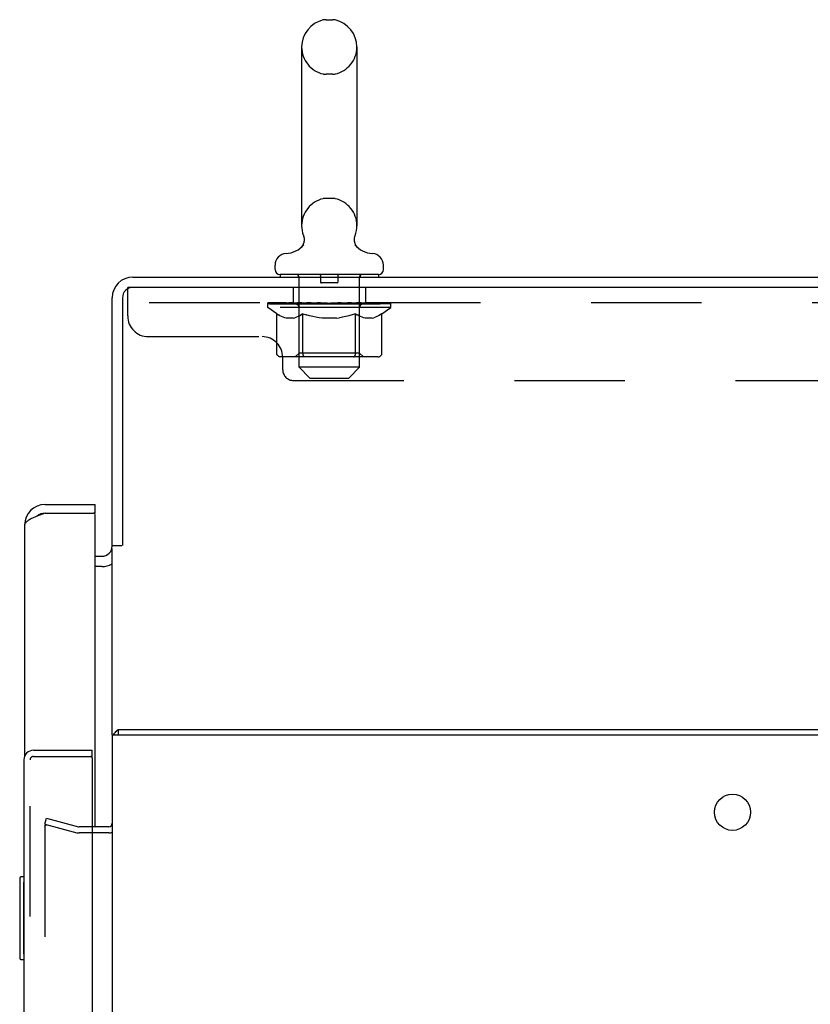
# Model space of a CAD drawing. Header units: inches. Extents: x 0 to 243, y 0 to 157.
# Tile 67 of 69: x 205 to 215, y 87 to 99. Entities that reach past the tile are written whole.
import ezdxf

# ---------------------------------------------------------------- set-up
doc = ezdxf.new("R2010")
doc.units = ezdxf.units.IN
doc.header["$LTSCALE"] = 13.357143
doc.header["$MEASUREMENT"] = 0
doc.linetypes.add('HIDDEN', pattern=[0.2, 0.1, -0.1])
doc.layers.get('0').update_dxf_attribs({"linetype": 'CONTINUOUS'})
for name, color, linetype in [('DEFAULT_2', 8, 'HIDDEN'), ('EXR_DOOR_ASSEMBLY', 7, 'CONTINUOUS'), ('MAIN_DOOR_ASSEMBLY', 7, 'CONTINUOUS')]:
    doc.layers.add(name, color=color, linetype=linetype)

msp = doc.modelspace()

# ---------------------------------------------------------------- linework, layer by layer
at = {"color": 7, "linetype": 'Continuous'}
for p, q in [((208.8212, 98.5196), (208.8975, 98.5196)), ((208.5252, 98.1896), (208.5252, 96.0296)), ((209.1935, 98.1896), (209.1935, 96.0296)), ((208.5019, 95.7525), (208.498, 95.7495)), ((208.5059, 95.7557), (208.5019, 95.7525)), ((208.2044, 95.4979), (208.2044, 95.5527)), ((209.5144, 95.4979), (209.5144, 95.5527)), ((206.4844, 95.4079), (224.1719, 95.4079)), ((208.2644, 95.4379), (208.2644, 95.4079)), ((209.4544, 95.4379), (208.2644, 95.4379)), ((209.4544, 95.4379), (209.4544, 95.4079)), ((224.2344, 95.2829), (206.4844, 95.2829)), ((206.2344, 92.1579), (206.2344, 95.1579)), ((206.3594, 95.1579), (206.3594, 92.1642)), ((206.3531, 92.1579), (206.2344, 92.1579)), ((206.0304, 92.0329), (206.1094, 92.0329)), ((206.2344, 89.8749), (206.2344, 92.1266)), ((206.1094, 91.9078), (206.0304, 91.9078)), ((206.3094, 89.8749), (206.3094, 89.9379)), ((206.1924, 88.6879), (205.9914, 88.6879))]:
    msp.add_line(p, q, dxfattribs=at)
at = {"color": 3, "linetype": 'Continuous'}
for p, q in [((206.2344, 89.8749), (206.2344, 66.0009)), ((206.2344, 89.8749), (218.0914, 89.8749)), ((206.3094, 89.9379), (218.0984, 89.9379)), ((206.1924, 88.7629), (205.9914, 88.7629))]:
    msp.add_line(p, q, dxfattribs=at)
at = {"color": 7, "linetype": 'Continuous'}
for points in [[(208.5555, 95.868), (208.5556, 95.8629), (208.5555, 95.8578), (208.5552, 95.8527), (208.5548, 95.8477), (208.5541, 95.8426), (208.5533, 95.8376), (208.5523, 95.8326), (208.5511, 95.8277), (208.5498, 95.8228), (208.5482, 95.818), (208.5465, 95.8132), (208.5446, 95.8084), (208.5426, 95.8038), (208.5403, 95.7992), (208.538, 95.7947), (208.5354, 95.7903), (208.5327, 95.786), (208.5298, 95.7818), (208.5268, 95.7777), (208.5237, 95.7738), (208.5204, 95.7699), (208.5169, 95.7662), (208.5134, 95.7625), (208.5097, 95.7591), (208.5059, 95.7557)], [(208.5466, 95.912), (208.5481, 95.9078), (208.5496, 95.903), (208.551, 95.8981), (208.5522, 95.8932), (208.5532, 95.8882), (208.5541, 95.8832), (208.5547, 95.8781), (208.5552, 95.8731), (208.5555, 95.868), (208.5556, 95.8629), (208.5555, 95.8578), (208.5552, 95.8527), (208.5548, 95.8477), (208.5541, 95.8426), (208.5533, 95.8376), (208.5523, 95.8326), (208.5511, 95.8277), (208.5498, 95.8228), (208.5482, 95.818), (208.5465, 95.8132), (208.5446, 95.8084), (208.5426, 95.8038), (208.5403, 95.7992), (208.538, 95.7947)], [(208.5522, 95.8932), (208.5532, 95.8882), (208.5541, 95.8832), (208.5547, 95.8781), (208.5552, 95.8731), (208.5555, 95.868)], [(209.2208, 95.7495), (209.2169, 95.7525), (209.2129, 95.7557), (209.2091, 95.759), (209.2054, 95.7625), (209.2018, 95.7661), (209.1984, 95.7698), (209.1951, 95.7737), (209.1919, 95.7777), (209.1889, 95.7818), (209.186, 95.786), (209.1833, 95.7903), (209.1808, 95.7947), (209.1784, 95.7992), (209.1762, 95.8038), (209.1741, 95.8084), (209.1722, 95.8131), (209.1705, 95.8179), (209.169, 95.8228), (209.1676, 95.8277), (209.1664, 95.8326), (209.1654, 95.8376), (209.1646, 95.8426), (209.164, 95.8477), (209.1635, 95.8527), (209.1632, 95.8578), (209.1632, 95.8629), (209.1633, 95.868), (209.1635, 95.873), (209.164, 95.8781), (209.1647, 95.8831), (209.1655, 95.8882), (209.1665, 95.8931), (209.1677, 95.8981), (209.1691, 95.903)], [(209.169, 95.8228), (209.1676, 95.8277), (209.1664, 95.8326), (209.1654, 95.8376), (209.1646, 95.8426), (209.164, 95.8477), (209.1635, 95.8527), (209.1632, 95.8578), (209.1632, 95.8629), (209.1633, 95.868), (209.1635, 95.873), (209.164, 95.8781), (209.1647, 95.8831), (209.1655, 95.8882)], [(209.1655, 95.8882), (209.1665, 95.8931), (209.1677, 95.8981), (209.1691, 95.903), (209.1706, 95.9078), (209.1721, 95.912)], [(208.5134, 95.7625), (208.5097, 95.7591), (208.5059, 95.7557), (208.5019, 95.7525)], [(208.5298, 95.7818), (208.5268, 95.7777), (208.5237, 95.7738), (208.5204, 95.7699), (208.5169, 95.7662)], [(209.1889, 95.7818), (209.186, 95.786), (209.1833, 95.7903), (209.1808, 95.7947), (209.1784, 95.7992), (209.1762, 95.8038), (209.1741, 95.8084), (209.1722, 95.8131), (209.1705, 95.8179)], [(209.2169, 95.7525), (209.2129, 95.7557), (209.2091, 95.759), (209.2054, 95.7625), (209.2018, 95.7661), (209.1984, 95.7698), (209.1951, 95.7737), (209.1919, 95.7777)]]:
    msp.add_lwpolyline(points, dxfattribs=at)
at = {"color": 3, "linetype": 'Continuous'}
for points in [[(206.2875, 89.9189), (206.2891, 89.92), (206.2906, 89.9214), (206.2922, 89.923), (206.2937, 89.9247), (206.2951, 89.9265)], [(206.2951, 89.9265), (206.298, 89.93), (206.2994, 89.9316), (206.3007, 89.9331), (206.302, 89.9344), (206.3034, 89.9356), (206.3048, 89.9365), (206.3061, 89.9372), (206.3073, 89.9376), (206.3084, 89.9378), (206.3094, 89.9379)]]:
    msp.add_lwpolyline(points, dxfattribs=at)
msp.add_circle((213.7344, 88.9379), 0.219, dxfattribs=at)
at = {"color": 7, "linetype": 'Continuous'}
for centre, radius, start, end in [((208.8594, 98.1896), 0.3342, 102.42838, 180), ((208.8212, 98.3627), 0.157, 90, 102.42838), ((208.8975, 98.3627), 0.157, 77.57162, 90), ((208.8594, 98.1896), 0.3342, 0, 77.57162), ((208.8594, 96.0296), 0.3342, 180, 200.61297), ((208.8594, 96.0296), 0.3342, 339.38703, 360), ((208.3216, 95.9918), 0.2997, 272.97275, 320.18372), ((209.3972, 95.9918), 0.2997, 219.81817, 267.02725), ((208.3444, 95.5527), 0.14, 92.97273, 180), ((209.3744, 95.5527), 0.14, 0, 87.02727), ((208.2644, 95.4979), 0.06, 180, 270), ((209.4544, 95.4979), 0.06, 270, 360), ((206.4844, 95.1579), 0.25, 90, 180), ((206.4844, 95.1579), 0.125, 90, 180), ((206.1094, 92.1579), 0.125, 270, 360), ((206.1924, 88.8049), 0.117, 270, 290.74395)]:
    msp.add_arc(centre, radius, start, end, dxfattribs=at)
at = {"color": 3, "linetype": 'Continuous'}
for centre, radius, start, end in [((206.1094, 92.1579), 0.25, 270, 299.61932), ((206.3514, 89.8209), 0.117, 123.09982, 152.50426), ((206.1924, 88.8049), 0.042, 270, 360)]:
    msp.add_arc(centre, radius, start, end, dxfattribs=at)
at = {"layer": 'DEFAULT_2', "color": 8, "linetype": 'HIDDEN'}
for p, q in [((208.8975, 97.8596), (208.8212, 97.8596)), ((208.8975, 96.3596), (208.8212, 96.3596)), ((209.2208, 95.7495), (209.2169, 95.7525)), ((208.4844, 95.4379), (208.4844, 95.4079)), ((208.4944, 94.3179), (208.4944, 95.4079)), ((208.7544, 95.4279), (208.7544, 95.3479)), ((208.9644, 95.4279), (208.9644, 95.3479)), ((209.2244, 94.3179), (209.2244, 95.4079)), ((209.2344, 95.4379), (209.2344, 95.4079)), ((206.4219, 94.9379), (206.4219, 95.2829)), ((206.4844, 95.2829), (206.4219, 95.2829)), ((208.4219, 95.2829), (208.4219, 95.0959)), ((208.9544, 95.3379), (208.7644, 95.3379)), ((209.2969, 95.2829), (209.2969, 95.0959)), ((224.0469, 95.0959), (206.4219, 95.0959)), ((208.1159, 95.0412), (208.1159, 95.0959)), ((208.1159, 95.0877), (208.4725, 95.0877)), ((208.2237, 94.9657), (208.1159, 95.0412)), ((209.6029, 95.0412), (208.1159, 95.0412)), ((208.1171, 95.0877), (208.1171, 95.0933)), ((208.2573, 95.0918), (208.1171, 95.0933)), ((208.1272, 95.0881), (208.1272, 95.0959)), ((208.1378, 95.0842), (208.1378, 95.0881)), ((208.1378, 95.0842), (209.581, 95.0842)), ((208.1482, 95.0842), (208.1482, 95.0881)), ((208.1493, 95.0842), (208.1493, 95.0881)), ((208.1607, 95.0881), (208.1607, 95.0959)), ((208.1802, 95.0842), (208.1802, 95.0881)), ((208.1824, 95.0842), (208.1824, 95.0881)), ((208.2155, 95.0881), (208.2155, 95.0959)), ((208.2328, 95.0842), (208.2328, 95.0881)), ((208.2361, 95.0842), (208.2361, 95.0881)), ((208.2573, 95.0877), (208.2573, 95.0918)), ((208.2898, 95.0881), (208.2898, 95.0959)), ((208.2912, 95.0842), (208.2912, 95.0877)), ((208.2918, 95.0842), (208.2918, 95.0877)), ((208.2949, 95.0842), (208.2949, 95.0877)), ((208.3045, 95.0842), (208.3045, 95.0881)), ((208.3047, 95.0842), (208.3047, 95.0877)), ((208.3087, 95.0842), (208.3087, 95.0881)), ((208.3119, 95.0842), (208.3119, 95.0889)), ((208.3158, 95.0842), (208.3158, 95.0877)), ((208.3351, 95.0842), (208.3351, 95.0877)), ((208.3532, 95.0842), (208.3532, 95.0877)), ((208.3556, 95.0842), (208.3556, 95.0909)), ((208.3814, 95.0881), (208.3814, 95.0959)), ((208.3814, 95.0842), (208.3814, 95.0877)), ((208.393, 95.0842), (208.393, 95.0881)), ((208.398, 95.0842), (208.398, 95.0881)), ((208.406, 95.0842), (208.406, 95.0877)), ((208.4217, 95.0842), (208.4217, 95.0927)), ((208.4422, 95.0842), (208.4422, 95.0877)), ((208.445, 95.0842), (208.445, 95.0877)), ((208.4725, 95.0842), (208.4725, 95.0877)), ((208.5508, 95.0877), (208.4852, 95.0877)), ((208.4876, 95.0881), (208.4876, 95.0959)), ((208.4934, 94.4892), (208.4934, 95.0376)), ((208.4957, 95.0842), (208.4957, 95.0881)), ((208.5014, 95.0842), (208.5014, 95.0881)), ((208.5081, 95.0842), (208.5081, 95.094)), ((208.5157, 95.0842), (208.5157, 95.0877)), ((208.527, 95.0842), (208.527, 95.0877)), ((208.5508, 95.0842), (208.5508, 95.0877)), ((208.6385, 95.0877), (208.5759, 95.0877)), ((208.5997, 95.0842), (208.5997, 95.0877)), ((208.6051, 95.0881), (208.6051, 95.0959)), ((208.6095, 95.0842), (208.6095, 95.0881)), ((208.6122, 95.0842), (208.6122, 95.0951)), ((208.6156, 95.0842), (208.6156, 95.0881)), ((208.625, 95.0842), (208.625, 95.0882)), ((208.6385, 95.0842), (208.6385, 95.0877)), ((208.7329, 95.0877), (208.6753, 95.0877)), ((208.6915, 95.0842), (208.6915, 95.0877)), ((208.7246, 95.0877), (208.8594, 95.0959)), ((208.7303, 95.0881), (208.7303, 95.0959)), ((208.7309, 95.0957), (208.7303, 95.0959)), ((208.7308, 95.0842), (208.7308, 95.0881)), ((208.7309, 95.0881), (208.7309, 95.0957)), ((208.7329, 95.0842), (208.7329, 95.0877)), ((208.7359, 95.0842), (208.7359, 95.0884)), ((208.7373, 95.0842), (208.7373, 95.0881)), ((208.8311, 95.0877), (208.7802, 95.0877)), ((208.7885, 95.0842), (208.7885, 95.0877)), ((208.8311, 95.0842), (208.8311, 95.0877)), ((208.8564, 95.0882), (208.8561, 95.0881)), ((208.8561, 95.0842), (208.8561, 95.0881)), ((208.8564, 95.0842), (208.8564, 95.0882)), ((208.8594, 95.0881), (208.8594, 95.0959)), ((208.8594, 95.0959), (208.9941, 95.0877)), ((208.8623, 95.0842), (208.8623, 95.0882)), ((208.8623, 95.0882), (208.8626, 95.0881)), ((208.8626, 95.0842), (208.8626, 95.0881)), ((208.8876, 95.0842), (208.8876, 95.0877)), ((208.8876, 95.0877), (208.9385, 95.0877)), ((208.9302, 95.0842), (208.9302, 95.0877)), ((208.9814, 95.0842), (208.9814, 95.0881)), ((208.9828, 95.0842), (208.9828, 95.0884)), ((208.9858, 95.0842), (208.9858, 95.0877)), ((208.9858, 95.0877), (209.0434, 95.0877)), ((208.9878, 95.0957), (208.9885, 95.0959)), ((208.9878, 95.0881), (208.9878, 95.0957)), ((208.9879, 95.0842), (208.9879, 95.0881)), ((208.9885, 95.0881), (208.9885, 95.0959)), ((209.0272, 95.0842), (209.0272, 95.0877)), ((209.0802, 95.0842), (209.0802, 95.0877)), ((209.0802, 95.0877), (209.1428, 95.0877)), ((209.0938, 95.0842), (209.0938, 95.0882)), ((209.1031, 95.0842), (209.1031, 95.0881)), ((209.1065, 95.0842), (209.1065, 95.0951)), ((209.1092, 95.0842), (209.1092, 95.0881)), ((209.1137, 95.0881), (209.1137, 95.0959)), ((209.119, 95.0842), (209.119, 95.0877)), ((209.1679, 95.0842), (209.1679, 95.0877)), ((209.1679, 95.0877), (209.2335, 95.0877)), ((209.1917, 95.0842), (209.1917, 95.0877)), ((209.203, 95.0842), (209.203, 95.0877)), ((209.2106, 95.0842), (209.2106, 95.094)), ((209.2173, 95.0842), (209.2173, 95.0881)), ((209.223, 95.0842), (209.223, 95.0881)), ((209.2253, 94.4892), (209.2253, 95.0376)), ((209.2311, 95.0881), (209.2311, 95.0959)), ((209.2462, 95.0842), (209.2462, 95.0877)), ((209.2462, 95.0877), (209.6028, 95.0877)), ((209.2737, 95.0842), (209.2737, 95.0877)), ((209.2765, 95.0842), (209.2765, 95.0877)), ((209.2971, 95.0842), (209.2971, 95.0927)), ((209.3127, 95.0842), (209.3127, 95.0877)), ((209.3207, 95.0842), (209.3207, 95.0881)), ((209.3257, 95.0842), (209.3257, 95.0881)), ((209.3373, 95.0881), (209.3373, 95.0959)), ((209.3373, 95.0842), (209.3373, 95.0877)), ((209.3631, 95.0842), (209.3631, 95.0909)), ((209.3655, 95.0842), (209.3655, 95.0877)), ((209.3836, 95.0842), (209.3836, 95.0877)), ((209.4029, 95.0842), (209.4029, 95.0877)), ((209.4069, 95.0842), (209.4069, 95.0889)), ((209.41, 95.0842), (209.41, 95.0881)), ((209.414, 95.0842), (209.414, 95.0877)), ((209.4142, 95.0842), (209.4142, 95.0881)), ((209.4238, 95.0842), (209.4238, 95.0877)), ((209.4269, 95.0842), (209.4269, 95.0877)), ((209.4275, 95.0842), (209.4275, 95.0877)), ((209.4289, 95.0881), (209.4289, 95.0959)), ((209.4614, 95.0918), (209.6016, 95.0933)), ((209.4614, 95.0877), (209.4614, 95.0918)), ((209.4826, 95.0842), (209.4826, 95.0881)), ((209.4859, 95.0842), (209.4859, 95.0881)), ((209.495, 94.9657), (209.6029, 95.0412)), ((209.5032, 95.0881), (209.5032, 95.0959)), ((209.5363, 95.0842), (209.5363, 95.0881)), ((209.5386, 95.0842), (209.5386, 95.0881)), ((209.558, 95.0881), (209.558, 95.0959)), ((209.5694, 95.0842), (209.5694, 95.0881)), ((209.5706, 95.0842), (209.5706, 95.0881)), ((209.581, 95.0842), (209.581, 95.0881)), ((209.5916, 95.0881), (209.5916, 95.0959)), ((209.6016, 95.0877), (209.6016, 95.0933)), ((209.6029, 95.0412), (209.6029, 95.0959)), ((208.2237, 94.486), (208.2237, 94.9657)), ((208.2237, 94.9657), (208.2437, 94.9523)), ((208.2635, 94.9406), (208.2435, 94.9524)), ((208.2828, 94.9306), (208.2631, 94.9408)), ((208.3019, 94.9223), (208.2824, 94.9308)), ((208.3209, 94.9156), (208.3016, 94.9224)), ((208.3398, 94.9107), (208.3207, 94.9157)), ((208.4254, 94.9107), (208.3398, 94.9107)), ((208.4254, 94.9107), (208.4445, 94.9157)), ((208.4637, 94.9224), (208.4443, 94.9156)), ((208.4828, 94.9308), (208.4634, 94.9223)), ((208.5021, 94.9408), (208.4824, 94.9306)), ((208.5217, 94.9524), (208.5018, 94.9406)), ((208.5415, 94.9657), (208.5215, 94.9523)), ((208.5415, 94.486), (208.5415, 94.9657)), ((208.5415, 94.9657), (208.5816, 94.9523)), ((208.6211, 94.9406), (208.5812, 94.9524)), ((208.6597, 94.9306), (208.6204, 94.9408)), ((208.6979, 94.9223), (208.659, 94.9308)), ((208.736, 94.9156), (208.6973, 94.9224)), ((208.7738, 94.9107), (208.7356, 94.9157)), ((208.9449, 94.9107), (208.7738, 94.9107)), ((208.9449, 94.9107), (208.9831, 94.9157)), ((209.0215, 94.9224), (208.9828, 94.9156)), ((209.0598, 94.9308), (209.0208, 94.9223)), ((209.0983, 94.9408), (209.059, 94.9306)), ((209.1375, 94.9524), (209.0977, 94.9406)), ((209.1772, 94.9657), (209.1371, 94.9523)), ((209.1772, 94.486), (209.1772, 94.9657)), ((209.1772, 94.9657), (209.1972, 94.9523)), ((209.217, 94.9406), (209.197, 94.9524)), ((209.2363, 94.9306), (209.2166, 94.9408)), ((209.2554, 94.9223), (209.2359, 94.9308)), ((209.2744, 94.9156), (209.2551, 94.9224)), ((209.2933, 94.9107), (209.2742, 94.9157)), ((209.3789, 94.9107), (209.2933, 94.9107)), ((209.3789, 94.9107), (209.398, 94.9157)), ((209.4172, 94.9224), (209.3978, 94.9156)), ((209.4363, 94.9308), (209.4169, 94.9223)), ((209.4556, 94.9408), (209.4359, 94.9306)), ((209.4752, 94.9524), (209.4553, 94.9406)), ((209.495, 94.9657), (209.475, 94.9523)), ((209.495, 94.486), (209.495, 94.9657)), ((206.6719, 94.6879), (208.0469, 94.6879)), ((209.4449, 94.4426), (208.2738, 94.4426)), ((208.2969, 94.2879), (208.2969, 94.4379)), ((208.4934, 94.4892), (208.4468, 94.4426)), ((209.2253, 94.4892), (208.4934, 94.4892)), ((208.5548, 94.4477), (208.5521, 94.4506)), ((208.5606, 94.4439), (208.5576, 94.4455)), ((208.5636, 94.4429), (208.5606, 94.4439)), ((208.5666, 94.4426), (208.5636, 94.4429)), ((209.1521, 94.4426), (209.1552, 94.4429)), ((209.1611, 94.4455), (209.1639, 94.4477)), ((209.1639, 94.4477), (209.1666, 94.4506)), ((209.2253, 94.4892), (209.2719, 94.4426)), ((208.6244, 94.1879), (208.4944, 94.3179)), ((209.2244, 94.3179), (208.4944, 94.3179)), ((209.0944, 94.1879), (209.2244, 94.3179)), ((208.4269, 94.1579), (222.0419, 94.1579)), ((208.6244, 94.1879), (209.0944, 94.1879)), ((205.4217, 88.7947), (205.4411, 88.8672)), ((205.4411, 88.8672), (205.8273, 88.7637)), ((205.4217, 88.7947), (205.8078, 88.6913)), ((205.4217, 88.7696), (205.4217, 67.1061)), ((205.4354, 88.7846), (205.436, 88.7846)), ((205.9914, 88.7629), (205.8337, 88.7629)), ((205.9914, 88.6879), (205.8337, 88.6879))]:
    msp.add_line(p, q, dxfattribs=at)
for points in [[(208.2738, 94.4426), (208.2678, 94.4429), (208.2618, 94.4439), (208.2559, 94.4455), (208.2502, 94.4477), (208.2448, 94.4506), (208.2398, 94.4541), (208.2353, 94.4583), (208.2314, 94.4629), (208.2281, 94.4681), (208.2257, 94.4738), (208.2242, 94.4798), (208.2237, 94.486)], [(208.5425, 94.4738), (208.5418, 94.4798), (208.5415, 94.486)], [(208.5438, 94.4681), (208.5425, 94.4738), (208.5418, 94.4798), (208.5415, 94.486)], [(208.5576, 94.4455), (208.5548, 94.4477), (208.5521, 94.4506), (208.5496, 94.4541), (208.5473, 94.4583), (208.5454, 94.4629), (208.5437, 94.4681)], [(208.5496, 94.4541), (208.5473, 94.4583), (208.5454, 94.4629)], [(209.1551, 94.4429), (209.1581, 94.4439), (209.1611, 94.4455)], [(209.1666, 94.4506), (209.1691, 94.4541), (209.1714, 94.4583), (209.1734, 94.4629), (209.175, 94.4681)], [(209.1691, 94.4541), (209.1714, 94.4583), (209.1734, 94.4629)], [(209.175, 94.4681), (209.1762, 94.4738), (209.1769, 94.4798), (209.1772, 94.486)], [(209.1762, 94.4738), (209.1769, 94.4798), (209.1772, 94.486)], [(209.4449, 94.4426), (209.4509, 94.4429), (209.4569, 94.4439), (209.4628, 94.4455), (209.4685, 94.4477), (209.4739, 94.4506), (209.4789, 94.4541), (209.4834, 94.4583), (209.4874, 94.4629), (209.4906, 94.4681), (209.493, 94.4738), (209.4945, 94.4798), (209.495, 94.486)], [(205.4362, 88.7846), (205.4359, 88.7846), (205.4345, 88.7845), (205.4332, 88.7843), (205.432, 88.7839), (205.4307, 88.7835), (205.4295, 88.7829), (205.4284, 88.7822), (205.4273, 88.7814), (205.4263, 88.7805), (205.4254, 88.7796), (205.4246, 88.7785), (205.4238, 88.7774), (205.4232, 88.7762), (205.4227, 88.7749), (205.4223, 88.7736), (205.422, 88.7723), (205.4218, 88.7709), (205.4217, 88.7696)], [(205.4217, 88.7696), (205.4217, 88.7701), (205.4218, 88.7707), (205.4218, 88.7713)], [(205.4219, 88.7718), (205.422, 88.7724), (205.4221, 88.773), (205.4222, 88.7735), (205.4224, 88.7741)], [(205.4226, 88.7746), (205.4228, 88.7751), (205.423, 88.7756), (205.4232, 88.7762), (205.4234, 88.7767), (205.4237, 88.7772), (205.424, 88.7776)], [(205.4243, 88.7781), (205.4246, 88.7786), (205.425, 88.779), (205.4253, 88.7795), (205.4257, 88.7799)], [(205.4261, 88.7803), (205.4265, 88.7807), (205.4269, 88.7811), (205.4273, 88.7814), (205.4278, 88.7818), (205.4282, 88.7821), (205.4287, 88.7824)], [(205.4291, 88.7827), (205.4296, 88.7829), (205.4301, 88.7832), (205.4306, 88.7834), (205.4311, 88.7836)], [(205.4316, 88.7838), (205.4322, 88.784), (205.4327, 88.7841), (205.4332, 88.7843), (205.4338, 88.7844), (205.4343, 88.7844), (205.4349, 88.7845)], [(205.4398, 88.7841), (205.4385, 88.7844), (205.4372, 88.7845), (205.4362, 88.7846)], [(205.4362, 88.7846), (205.4365, 88.7846), (205.4371, 88.7846), (205.4376, 88.7845)], [(205.4382, 88.7844), (205.4387, 88.7844), (205.4392, 88.7842), (205.4398, 88.7841)]]:
    msp.add_lwpolyline(points, dxfattribs=at)
for centre, radius, start, end in [((208.8594, 98.1896), 0.3342, 180, 257.57162), ((208.8594, 98.1896), 0.3342, 282.42838, 360), ((208.8212, 98.0166), 0.157, 257.57162, 270), ((208.8975, 98.0166), 0.157, 270, 282.42838), ((208.8594, 96.0296), 0.3342, 102.42838, 180), ((208.8212, 96.2027), 0.157, 90, 102.42838), ((208.8975, 96.2027), 0.157, 77.57162, 90), ((208.8594, 96.0296), 0.3342, 0, 77.57162), ((208.4644, 95.4079), 0.03, 0, 90), ((208.7444, 95.4279), 0.01, 0, 90), ((208.7644, 95.3479), 0.01, 180, 270), ((208.9544, 95.3479), 0.01, 270, 360), ((208.9744, 95.4279), 0.01, 90, 180), ((209.2544, 95.4079), 0.03, 90, 180), ((208.4468, 95.0376), 0.0466, 0, 89.99999), ((209.2719, 95.0376), 0.0466, 90.00001, 180), ((206.6719, 94.9379), 0.25, 180, 270), ((208.0469, 94.4379), 0.25, 0, 90), ((208.4269, 94.2879), 0.13, 180, 270), ((205.8337, 88.7879), 0.1, 255, 270), ((205.8337, 88.7879), 0.025, 255, 270)]:
    msp.add_arc(centre, radius, start, end, dxfattribs=at)
for centre, major_axis, ratio, start_param, end_param in [((208.8594, 95.0959), (0.7435, 0.0078), 0.0592469, 2.9664385, 3.1486809), ((208.0926, 95.082), (0.2318, 0), 0.0601675, 0.4265475, 1.4705034), ((208.8594, 95.0959), (0.7435, 0), 0.0601675, 3.1415927, 3.3161256), ((208.0926, 95.0742), (0.2318, 0.0024), 0.0592469, 1.1623598, 1.4698822), ((208.8594, 95.0959), (0.7435, 0.0153), 0.0565149, 2.7913601, 2.965893), ((208.0642, 95.082), (0.2318, 0.0024), 0.0592469, 0.2513934, 1.2953492), ((208.1443, 95.082), (0.2318, -0.0024), 0.0592469, 0.6017017, 1.6456575), ((208.8594, 95.0959), (0.7435, -0.0078), 0.0592469, -2.9664385, -2.7919056), ((208.0642, 95.0742), (0.2318, 0.0048), 0.0565149, 1.1992442, 1.2948037), ((208.1443, 95.0742), (0.2318, 0), 0.0601675, 1.5494768, 1.6450363), ((208.1483, 95.0769), (0.1922, 0.002), 0.0592469, 1.0516265, 1.6250441), ((208.1252, 95.0769), (0.1922, 0.004), 0.0565149, 0.8765481, 1.4499657), ((208.193, 95.0769), (0.1922, 0), 0.0601675, 1.2267806, 1.8001982), ((208.8594, 95.0959), (0.7435, 0.0224), 0.0520593, 2.6164235, 2.7909564), ((208.06, 95.082), (0.2318, 0.0048), 0.0565149, 0.076315, 1.1202708), ((208.2178, 95.082), (0.2318, -0.0048), 0.0565149, 0.7767801, 1.8207359), ((208.8594, 95.0959), (0.7435, -0.0153), 0.0565149, -2.7913601, -2.6168272), ((208.06, 95.0742), (0.2318, 0.007), 0.0520593, 1.0243076, 1.1198671), ((208.2178, 95.0742), (0.2318, -0.0024), 0.0592469, 1.7246309, 1.8201904), ((208.1244, 95.0769), (0.1922, 0.0058), 0.0520593, 0.7016115, 1.2750291), ((208.2579, 95.0769), (0.1922, -0.002), 0.0592469, 1.4019348, 1.9753523), ((208.8594, 95.0959), (0.7435, 0.0288), 0.046022, 2.4416773, 2.6162102), ((208.3107, 95.082), (0.2318, -0.007), 0.0520593, 0.9517167, 1.9956725), ((208.08, 95.082), (0.2318, 0.007), 0.0520593, -0.0986216, 0.9453342), ((208.8594, 95.0959), (0.7435, -0.0224), 0.0520593, -2.6164235, -2.4418906), ((208.08, 95.0742), (0.2318, 0.009), 0.046022, 0.8495614, 0.9451209), ((208.3107, 95.0742), (0.2318, -0.0048), 0.0565149, 1.8997093, 1.9952689), ((208.146, 95.0769), (0.1922, 0.0074), 0.046022, 0.5268653, 1.1002829), ((208.3412, 95.0769), (0.1922, -0.004), 0.0565149, 1.5770132, 2.1504308), ((208.8594, 95.0959), (0.7435, 0.0343), 0.0385928, 2.2671466, 2.4416795), ((208.4203, 95.082), (0.2318, -0.009), 0.046022, 1.1264629, 2.1704187), ((208.1238, 95.082), (0.2318, 0.009), 0.046022, -0.2733678, 0.770588), ((208.8594, 95.0959), (0.7435, -0.0288), 0.046022, -2.4416773, -2.2671444), ((208.1238, 95.0742), (0.2318, 0.0107), 0.0385928, 0.6750307, 0.7705902), ((208.4203, 95.0742), (0.2318, -0.007), 0.0520593, 2.0746459, 2.1702055), ((208.1892, 95.0769), (0.1922, 0.0089), 0.0385928, 0.3523346, 0.9257522), ((208.4401, 95.0769), (0.1922, -0.0058), 0.0520593, 1.7519498, 2.3253674), ((208.8594, 95.0959), (0.7435, 0.0388), 0.0300022, 2.0928304, 2.2673633), ((208.5432, 95.082), (0.2318, -0.0107), 0.0385928, 1.3009936, 2.3449494), ((208.1898, 95.082), (0.2318, 0.0107), 0.0385928, -0.4478985, 0.5960573), ((208.8594, 95.0959), (0.7435, -0.0343), 0.0385928, -2.2671466, -2.0926137), ((208.1898, 95.0742), (0.2318, 0.0121), 0.0300022, 0.5007145, 0.596274), ((208.5432, 95.0742), (0.2318, -0.009), 0.046022, 2.2493921, 2.3449517), ((208.2528, 95.0769), (0.1922, 0.01), 0.0300022, 0.1780184, 0.751436), ((208.5518, 95.0769), (0.1922, -0.0074), 0.046022, 1.926696, 2.5001136), ((208.2762, 95.082), (0.2318, 0.0121), 0.0300022, -0.6222147, 0.4217411), ((208.8594, 95.0959), (0.7435, 0.0421), 0.0205129, 1.9187019, 2.0932348), ((208.6758, 95.082), (0.2318, -0.0121), 0.0300022, 1.4753098, 2.5192656), ((208.8594, 95.0959), (0.7435, -0.0388), 0.0300022, -2.0928304, -1.9182975), ((208.2762, 95.0742), (0.2318, 0.0131), 0.0205129, 0.326586, 0.4221455), ((208.6758, 95.0742), (0.2318, -0.0107), 0.0385928, 2.4239228, 2.5194823), ((208.3348, 95.0769), (0.1922, 0.0109), 0.0205129, 0.0038899, 0.5773075), ((208.6729, 95.0769), (0.1922, -0.0089), 0.0385928, 2.1012267, 2.6746443), ((208.3804, 95.082), (0.2318, 0.0131), 0.0205129, -0.7963432, 0.2476126), ((208.8594, 95.0959), (0.7435, 0.0441), 0.0104114, 1.7447123, 1.9192452), ((208.8139, 95.082), (0.2318, -0.0131), 0.0205129, 1.6494383, 2.6933941), ((208.8594, 95.0959), (0.7435, -0.0421), 0.0205129, -1.9187019, -1.744169), ((208.3804, 95.0742), (0.2318, 0.0137), 0.0104114, 0.1525964, 0.2481559), ((208.8139, 95.0742), (0.2318, -0.0121), 0.0300022, 2.598239, 2.6937986), ((208.4327, 95.0769), (0.1922, 0.0114), 0.0104114, 6.1130856, 6.6865032), ((208.7996, 95.0769), (0.1922, -0.01), 0.0300022, 2.2755429, 2.8489605), ((208.4991, 95.082), (0.2318, 0.0137), 0.0104114, -0.9703328, -0.0008369), ((208.9534, 95.082), (0.2318, -0.0137), 0.0104114, 1.8234279, 2.8673837), ((208.8594, 95.0959), (0.7435, -0.0441), 0.0104114, -1.7447123, -1.5701793), ((208.9534, 95.0742), (0.2318, -0.0131), 0.0205129, 2.7723675, 2.867927), ((208.9281, 95.0769), (0.1922, -0.0109), 0.0205129, 2.4496714, 3.023089), ((208.7653, 95.082), (0.2318, 0.0137), 0.0104114, 0.2742089, 1.3181647), ((208.6642, 95.0769), (0.1922, 0.0114), 0.0104114, -0.0004516, 0.5179316), ((208.6287, 95.0742), (0.2318, 0.0137), 0.0104114, 0.099676, 0.1952355), ((208.8594, 95.0959), (0.7435, 0.0441), 0.0104114, -1.5714133, -1.3968804), ((209.09, 95.0742), (0.2318, -0.0137), 0.0104114, 2.9463572, 3.0419167), ((209.0546, 95.0769), (0.1922, -0.0114), 0.0104114, 2.623661, 3.1420442), ((208.9048, 95.082), (0.2318, 0.0131), 0.0205129, 0.4481986, 1.4921544), ((208.7906, 95.0769), (0.1922, 0.0109), 0.0205129, 0.1185037, 0.6919213), ((208.7653, 95.0742), (0.2318, 0.0131), 0.0205129, 0.2736656, 0.3692251), ((209.2197, 95.082), (0.2318, -0.0137), 0.0104114, -3.1407558, -2.1712598), ((208.8594, 95.0959), (0.7435, 0.0421), 0.0205129, -1.3974237, -1.2228907), ((208.8594, 95.0959), (0.7435, -0.0441), 0.0104114, 1.2223475, 1.3968804), ((209.043, 95.082), (0.2318, 0.0121), 0.0300022, 0.622327, 1.6662828), ((208.9191, 95.0769), (0.1922, 0.01), 0.0300022, 0.2926322, 0.8660497), ((209.286, 95.0769), (0.1922, -0.0114), 0.0104114, 2.7382748, 3.3116924), ((209.3383, 95.082), (0.2318, -0.0131), 0.0205129, 2.89398, 3.9379359), ((208.9048, 95.0742), (0.2318, 0.0121), 0.0300022, 0.4477941, 0.5433536), ((209.3383, 95.0742), (0.2318, -0.0137), 0.0104114, 2.8934368, 2.9889963), ((209.1755, 95.082), (0.2318, 0.0107), 0.0385928, 0.7966432, 1.840599), ((208.8594, 95.0959), (0.7435, 0.0388), 0.0300022, -1.2232952, -1.0487623), ((208.8594, 95.0959), (0.7435, -0.0421), 0.0205129, 1.0483578, 1.2228907), ((209.0458, 95.0769), (0.1922, 0.0089), 0.0385928, 0.4669484, 1.0403659), ((209.3839, 95.0769), (0.1922, -0.0109), 0.0205129, 2.5642852, 3.1377028), ((209.4425, 95.082), (0.2318, -0.0121), 0.0300022, 2.7198516, 3.7638074), ((209.2984, 95.082), (0.2318, 0.009), 0.046022, 0.9711739, 2.0151297), ((209.043, 95.0742), (0.2318, 0.0107), 0.0385928, 0.6221103, 0.7176698), ((209.4425, 95.0742), (0.2318, -0.0131), 0.0205129, 2.7194471, 2.8150066), ((208.8594, 95.0959), (0.7435, 0.0343), 0.0385928, -1.048979, -0.8744461), ((208.8594, 95.0959), (0.7435, -0.0388), 0.0300022, 0.8742293, 1.0487623), ((209.1669, 95.0769), (0.1922, 0.0074), 0.046022, 0.641479, 1.2148966), ((209.408, 95.082), (0.2318, 0.007), 0.0520593, 1.1459201, 2.1898759), ((209.4659, 95.0769), (0.1922, -0.01), 0.0300022, 2.3901567, 2.9635743), ((209.5289, 95.082), (0.2318, -0.0107), 0.0385928, 2.5455354, 3.5894912), ((209.2786, 95.0769), (0.1922, 0.0058), 0.0520593, 0.8162253, 1.3896428), ((209.1755, 95.0742), (0.2318, 0.009), 0.046022, 0.796641, 0.8922005), ((209.5289, 95.0742), (0.2318, -0.0121), 0.0300022, 2.5453186, 2.6408782), ((209.5009, 95.082), (0.2318, 0.0048), 0.0565149, 1.3208567, 2.3648125), ((208.8594, 95.0959), (0.7435, 0.0288), 0.046022, -0.8744483, -0.6999154), ((208.8594, 95.0959), (0.7435, -0.0343), 0.0385928, 0.6999131, 0.8744461), ((209.5295, 95.0769), (0.1922, -0.0089), 0.0385928, 2.2158405, 2.7892581), ((209.595, 95.082), (0.2318, -0.009), 0.046022, 2.3710047, 3.4149605), ((209.3776, 95.0769), (0.1922, 0.004), 0.0565149, 0.9911619, 1.5645794), ((209.5744, 95.082), (0.2318, 0.0024), 0.0592469, 1.4959352, 2.539891), ((209.6387, 95.082), (0.2318, -0.007), 0.0520593, 2.1962585, 3.2402143), ((209.5728, 95.0769), (0.1922, -0.0074), 0.046022, 2.0413098, 2.6147274), ((209.2984, 95.0742), (0.2318, 0.007), 0.0520593, 0.9713872, 1.0669467), ((209.595, 95.0742), (0.2318, -0.0107), 0.0385928, 2.3710024, 2.4665619), ((209.6261, 95.082), (0.2318, 0), 0.0601675, 7.9542746, 8.9982304), ((209.6587, 95.082), (0.2318, -0.0048), 0.0565149, 2.0213219, 3.0652777), ((209.4608, 95.0769), (0.1922, 0.002), 0.0592469, 1.1662403, 1.7396579), ((208.8594, 95.0959), (0.7435, 0.0224), 0.0520593, -0.6997021, -0.5251692), ((208.8594, 95.0959), (0.7435, -0.0288), 0.046022, 0.5253825, 0.6999154), ((209.6545, 95.082), (0.2318, -0.0024), 0.0592469, 1.8462434, 2.8901992), ((209.5943, 95.0769), (0.1922, -0.0058), 0.0520593, 1.8665636, 2.4399812), ((209.5257, 95.0769), (0.1922, 0), 0.0601675, 1.3413944, 1.914812), ((209.5935, 95.0769), (0.1922, -0.004), 0.0565149, 1.691627, 2.2650446), ((209.5704, 95.0769), (0.1922, -0.002), 0.0592469, 1.5165485, 2.0899661), ((209.408, 95.0742), (0.2318, 0.0048), 0.0565149, 1.1463238, 1.2418833), ((209.6387, 95.0742), (0.2318, -0.009), 0.046022, 2.1964717, 2.2920313), ((208.8594, 95.0959), (0.7435, 0.0153), 0.0565149, -0.5247655, -0.3502326), ((208.8594, 95.0959), (0.7435, -0.0224), 0.0520593, 0.3506362, 0.5251692), ((209.6261, 95.0742), (0.2318, -0.0024), 0.0592469, 7.9548958, 8.2624182), ((209.5009, 95.0742), (0.2318, 0.0024), 0.0592469, 1.3214023, 1.4169618), ((209.6587, 95.0742), (0.2318, -0.007), 0.0520593, 2.0217255, 2.1172851), ((208.8594, 95.0959), (0.7435, 0.0078), 0.0592469, -0.349687, -0.1751541), ((208.8594, 95.0959), (0.7435, -0.0153), 0.0565149, 0.1756996, 0.3502326), ((209.5744, 95.0742), (0.2318, 0), 0.0601675, 1.4965564, 1.5921159), ((209.6545, 95.0742), (0.2318, -0.0048), 0.0565149, 1.8467889, 1.9423485), ((208.8594, 95.0959), (0.7435, 0), 0.0601675, -0.1745329, 0), ((208.8594, 95.0959), (0.7435, -0.0078), 0.0592469, 6.2760971, 6.4583394)]:
    msp.add_ellipse(centre, major_axis=major_axis, ratio=ratio, start_param=start_param, end_param=end_param, dxfattribs=at)
at = {"layer": 'EXR_DOOR_ASSEMBLY', "color": 3, "linetype": 'Continuous'}
for p, q in [((205.2834, 89.6879), (205.9914, 89.6879)), ((205.1664, 89.5709), (205.1664, 66.3049)), ((205.9914, 89.5979), (205.9914, 66.2779))]:
    msp.add_line(p, q, dxfattribs=at)
at = {"layer": 'EXR_DOOR_ASSEMBLY', "color": 7, "linetype": 'Continuous'}
for q in [(205.9914, 89.6879), (205.9764, 89.6129)]:
    msp.add_line((205.9914, 89.6129), q, dxfattribs=at)
at = {"layer": 'EXR_DOOR_ASSEMBLY', "color": 8, "linetype": 'HIDDEN'}
for p, q in [((205.2414, 66.3049), (205.2414, 89.5709)), ((205.2834, 89.6129), (205.9764, 89.6129))]:
    msp.add_line(p, q, dxfattribs=at)
at = {"layer": 'EXR_DOOR_ASSEMBLY', "color": 3, "linetype": 'Continuous'}
for centre, radius, start, end in [((205.2834, 89.5709), 0.117, 90, 180), ((205.9764, 89.5979), 0.015, 0, 90)]:
    msp.add_arc(centre, radius, start, end, dxfattribs=at)
at = {"layer": 'EXR_DOOR_ASSEMBLY', "color": 8, "linetype": 'HIDDEN'}
msp.add_arc((205.2834, 89.5709), 0.042, 90, 180, dxfattribs=at)
at = {"layer": 'MAIN_DOOR_ASSEMBLY', "color": 3, "linetype": 'Continuous'}
for p, q in [((205.4229, 92.6579), (206.0304, 92.6579)), ((205.4229, 92.5539), (205.3907, 92.542)), ((205.4229, 92.5539), (206.0104, 92.5539)), ((206.0304, 88.7629), (206.0304, 92.5339)), ((205.1764, 92.4114), (205.1764, 89.6182)), ((206.0304, 88.6859), (206.0304, 88.6879))]:
    msp.add_line(p, q, dxfattribs=at)
at = {"layer": 'MAIN_DOOR_ASSEMBLY', "color": 7, "linetype": 'Continuous'}
for p, q in [((206.0304, 92.5539), (206.0304, 92.6579)), ((206.0304, 92.5539), (206.0104, 92.5539)), ((205.1164, 88.1429), (205.1164, 87.1729)), ((205.1664, 88.1579), (205.1314, 88.1579)), ((205.163, 88.0579), (205.163, 87.2579)), ((205.1314, 87.1579), (205.1664, 87.1579))]:
    msp.add_line(p, q, dxfattribs=at)
at = {"layer": 'MAIN_DOOR_ASSEMBLY', "color": 3, "linetype": 'Continuous'}
for points in [[(205.3436, 92.5242), (205.3285, 92.5182), (205.3138, 92.5123), (205.2996, 92.5064), (205.2859, 92.5004), (205.2728, 92.4945), (205.2603, 92.4885), (205.2486, 92.4826), (205.2375, 92.4767), (205.2273, 92.4707), (205.2179, 92.4648), (205.2094, 92.4589), (205.2018, 92.4529), (205.1951, 92.447), (205.1894, 92.441), (205.1848, 92.4351), (205.1811, 92.4292), (205.1785, 92.4232), (205.1769, 92.4173), (205.1764, 92.4114)], [(205.3907, 92.542), (205.3748, 92.536), (205.3591, 92.5301), (205.3436, 92.5242)]]:
    msp.add_lwpolyline(points, dxfattribs=at)
at = {"layer": 'MAIN_DOOR_ASSEMBLY', "color": 7, "linetype": 'Continuous'}
for points in [[(205.1614, 88.094), (205.1618, 88.0883), (205.1622, 88.0825), (205.1626, 88.0765), (205.1628, 88.0704), (205.163, 88.0642), (205.163, 88.0579)], [(205.163, 87.2579), (205.163, 87.2516), (205.1628, 87.2453), (205.1626, 87.2392), (205.1622, 87.2332), (205.1618, 87.2274), (205.1614, 87.2217)]]:
    msp.add_lwpolyline(points, dxfattribs=at)
at = {"layer": 'MAIN_DOOR_ASSEMBLY', "color": 3, "linetype": 'Continuous'}
for centre, radius, start, end in [((205.4229, 92.4114), 0.2465, 90, 180), ((206.0104, 92.5339), 0.02, 0, 90)]:
    msp.add_arc(centre, radius, start, end, dxfattribs=at)
at = {"layer": 'MAIN_DOOR_ASSEMBLY', "color": 7, "linetype": 'Continuous'}
for centre, radius, start, end in [((205.4229, 92.4114), 0.1425, 90, 131.33886), ((205.1314, 88.1429), 0.015, 90, 180), ((205.1614, 88.1429), 0.015, 70.49043, 90), ((205.1314, 87.1729), 0.015, 180, 270), ((205.1614, 87.1729), 0.015, 270, 289.50957)]:
    msp.add_arc(centre, radius, start, end, dxfattribs=at)

doc.saveas('drawing.dxf')
